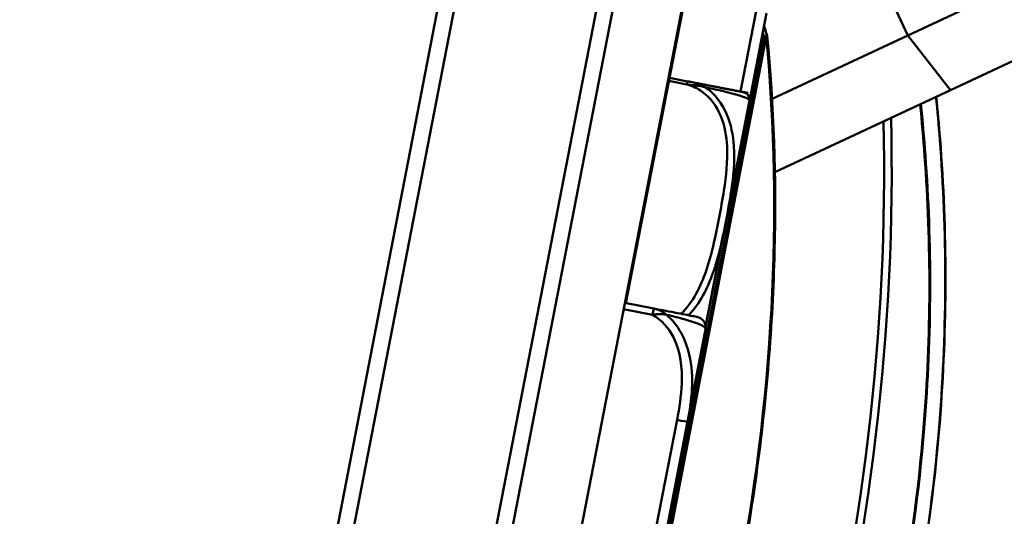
# Model space of a CAD drawing. Header units: inches. Extents: x 0.8 to 72.9, y -7.8 to 49.3.
# Tile 23 of 256: x 17.872 to 19.693, y 18.332 to 19.251. Entities that reach past the tile are written whole.
import ezdxf

# ---------------------------------------------------------------- set-up
doc = ezdxf.new("R2010")
doc.units = ezdxf.units.IN
doc.header["$MEASUREMENT"] = 0
for name, color, linetype, lineweight in [('Dimensions(ROSSANSI)', 7, 'Continuous', 25), ('Visible Edges(ROSSANSI)', 7, 'Continuous', 50), ('Visible Tangent Edges(ROSSANSI)', 7, 'Continuous', 50)]:
    doc.layers.add(name, color=color, linetype=linetype, lineweight=lineweight)
doc.styles.add('DEFAULT-ROSSANSI', font='arial.ttf')
doc.dimstyles.new('DEFAULT-ROSSANSI', dxfattribs={"dimtxt": 1, "dimasz": 0.0984251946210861, "dimexe": 0.125, "dimexo": 0.0625, "dimgap": 0.031496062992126, "dimtad": 0, "dimtih": 1, "dimtoh": 1, "dimrnd": 1e-08, "dimzin": 0, "dimdsep": 46, "dimtxsty": 'DEFAULT-ROSSANSI', "dimcen": 0.09, "dimdle": 0.3937007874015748, "dimclrd": 7, "dimclre": 7, "dimclrt": 179, "dimadec": 0, "dimazin": 0, "dimtfac": 1, "dimtofl": 0, "dimtmove": 0, "dimatfit": 3, "dimfxl": 1, "dimtolj": 1, "dimtzin": 0, "dimlwd": 25, "dimlwe": 25, "dimarcsym": 0})

# ---------------------------------------------------------------- blocks, each defined once
blk = doc.blocks.new('*D9')
at = {"layer": 'Defpoints', "color": 0}
for p in [(21.48965963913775, 26.32498472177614), (16.18905905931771, 4.573228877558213), (19.97922006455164, 2.96830302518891)]:
    blk.add_point(p, dxfattribs=at)
at = {"layer": 'Dimensions(ROSSANSI)', "color": 7, "lineweight": 25}
for p, q in [((21.54721248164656, 26.30061424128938), (28.7105021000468, 23.26735294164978)), ((28.55701770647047, 23.22545950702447), (24.57201403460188, 13.81455401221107)), ((20.01759877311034, 3.058937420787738), (24.00260244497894, 12.46984291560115)), ((16.24661190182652, 4.548858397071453), (20.09432574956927, 2.919562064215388))]:
    blk.add_line(p, q, dxfattribs=at)
at = {"layer": 'Dimensions(ROSSANSI)', "color": 7}
for points in [[(28.54191197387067, 23.23185595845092), (28.57212343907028, 23.21906305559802), (28.59539641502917, 23.3160939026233)], [(20.00249304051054, 3.065333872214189), (20.03270450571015, 3.052540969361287), (19.97922006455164, 2.96830302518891)]]:
    blk.add_solid(points, dxfattribs=at)
at = {"layer": 'Dimensions(ROSSANSI)', "color": 179, "lineweight": 25, "insert": (20.27502990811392, 13.78305794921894), "char_height": 1, "attachment_point": 1, "style": 'DEFAULT-ROSSANSI'}
blk.add_mtext('\\A1;22.10 [561.3]', dxfattribs=at)
blk = doc.blocks.new('*D12')
at = {"layer": 'Defpoints', "color": 0}
for p in [(19.78973006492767, 29.99347239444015), (13.85142236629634, 26.45024069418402), (21.41098131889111, 26.13917956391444), (13.85142236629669, 8.286675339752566)]:
    blk.add_point(p, dxfattribs=at)
at = {"layer": 'Dimensions(ROSSANSI)', "color": 7, "lineweight": 25}
for p, q in [((13.85142236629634, 26.51274069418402), (13.85142236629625, 30.91608683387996)), ((21.43535179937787, 26.19673240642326), (22.67525646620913, 29.12486663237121))]:
    blk.add_line(p, q, dxfattribs=at)
for start, end in [(81.1658467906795, 89.74941123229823), (67.30058876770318, 75.85918718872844)]:
    blk.add_arc((13.85142236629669, 8.286675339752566), 22.50441149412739, start, end, dxfattribs=at)
at = {"layer": 'Dimensions(ROSSANSI)', "color": 7}
for points in [[(13.94981145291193, 30.77446743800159), (13.94988319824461, 30.80727575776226), (13.85142236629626, 30.79108683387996)], [(22.54216080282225, 29.06306104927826), (22.52943399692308, 29.03282168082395), (22.6265155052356, 29.00976094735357)]]:
    blk.add_solid(points, dxfattribs=at)
at = {"layer": 'Dimensions(ROSSANSI)', "color": 179, "lineweight": 25, "insert": (17.33903068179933, 30.85217375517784), "char_height": 1, "attachment_point": 1, "style": 'DEFAULT-ROSSANSI'}
blk.add_mtext('\\A1;23°', dxfattribs=at)

msp = doc.modelspace()

# ---------------------------------------------------------------- linework, layer by layer
at = {"layer": 'Visible Edges(ROSSANSI)'}
for p, q in [((16.16602492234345, 4.783203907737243), (19.46113164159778, 21.81439498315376)), ((16.28874908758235, 4.759459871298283), (19.58385580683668, 21.7906509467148)), ((19.12730490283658, 21.76307229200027), (16.22388412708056, 6.75636136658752)), ((16.25903649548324, 6.780116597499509), (19.15106013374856, 21.72791992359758)), ((19.40436281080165, 21.67891223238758), (16.51233917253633, 6.731108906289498)), ((19.15432078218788, 19.56001389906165), (18.99309323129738, 18.72668816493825)), ((19.95467530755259, 19.42796664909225), (19.5142660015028, 19.22213232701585)), ((20.00760143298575, 19.31472431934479), (19.59281594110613, 19.12086581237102)), ((19.21477424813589, 19.06431573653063), (19.25320177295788, 19.26293343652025)), ((19.26321155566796, 19.10479688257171), (19.5142660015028, 19.22213232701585)), ((19.10709782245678, 19.13701595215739), (19.07373035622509, 19.14347171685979)), ((19.26842402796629, 18.96925459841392), (19.59281594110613, 19.12086581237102)), ((19.14041723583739, 18.68260183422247), (19.22082567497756, 19.09820339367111)), ((19.18163896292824, 18.89305167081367), (19.21477424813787, 19.06431573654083)), ((19.04454668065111, 18.71673321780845), (18.99112964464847, 18.72706806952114)), ((19.04454739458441, 18.71673307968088), (19.04454668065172, 18.71673321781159)), ((19.10693556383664, 18.50693735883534), (19.14007007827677, 18.67819744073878)), ((19.06850803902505, 18.30831965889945), (19.10693556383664, 18.50693735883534))]:
    msp.add_line(p, q, dxfattribs=at)
for centre, radius, start, end in [((19.2441826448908, 19.22003524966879), 0.01, 5.552975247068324, 17.15704518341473), ((19.20761531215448, 19.10353328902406), 0.0137795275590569, 355.5035429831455, 79.04999831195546), ((19.1918357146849, 19.10381222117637), 0.0295275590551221, 349.0500000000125, 354.9220102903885), ((19.09771837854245, 19.11217552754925), 0.1240157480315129, 354.9220102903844, 355.5035429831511), ((19.16231232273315, 18.89679088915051), 0.0196850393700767, 336.1635558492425, 349.050000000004)]:
    msp.add_arc(centre, radius, start, end, dxfattribs=at)
msp.add_open_spline([(19.25373764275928, 19.22298516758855), (19.25205653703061, 19.22843039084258), (19.25035377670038, 19.23386892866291), (19.24862941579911, 19.23930060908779)], degree=3, dxfattribs=at)
for points, knots in [([(18.87012008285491, 17.23616776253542), (18.92967090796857, 17.35079343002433), (18.98379917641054, 17.47305472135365), (19.07916723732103, 17.72819419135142), (19.1204045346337, 17.86106614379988), (19.18842243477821, 18.13235493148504), (19.21520131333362, 18.27076507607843), (19.25327924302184, 18.54784649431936), (19.26457739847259, 18.68651091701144), (19.27125535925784, 18.95880968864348), (19.26663515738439, 19.09243733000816), (19.25413571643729, 19.22100291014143)], [1.080235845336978, 1.080235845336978, 1.080235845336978, 1.080235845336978, 1.276460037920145, 1.276460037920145, 1.472684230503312, 1.472684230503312, 1.66890842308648, 1.66890842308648, 1.865132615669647, 1.865132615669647, 2.061356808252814, 2.061356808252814, 2.061356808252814, 2.061356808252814]), ([(19.21023276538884, 19.11706193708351), (19.21014786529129, 19.11707836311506), (19.21002051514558, 19.11710300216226), (19.20550903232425, 19.1179758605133), (19.19988730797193, 19.11906352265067), (19.1859800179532, 19.12175423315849), (19.15252870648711, 19.12822621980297), (19.13935259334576, 19.13077546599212), (19.12342352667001, 19.1338573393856), (19.10709782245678, 19.13701595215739)], [1.031540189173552, 1.031540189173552, 1.031540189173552, 1.031540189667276, 1.28942523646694, 1.28942523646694, 1.28942523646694, 1.610773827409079, 1.610773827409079, 1.610773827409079, 1.737349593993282, 1.737349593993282, 1.737349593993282, 1.737349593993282]), ([(18.73844500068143, 16.55462240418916), (18.79514569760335, 16.61817860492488), (18.85077591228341, 16.68543637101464), (18.96530037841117, 16.83612959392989), (19.02380885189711, 16.92052799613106), (19.13545443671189, 17.09963870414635), (19.18857412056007, 17.19435382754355), (19.31323655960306, 17.44610716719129), (19.37969491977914, 17.60993900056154), (19.46944822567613, 17.89815390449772), (19.49971935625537, 18.01810048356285), (19.52318437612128, 18.13938251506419), (19.5466493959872, 18.26066454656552), (19.56330135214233, 18.38324609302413), (19.58752561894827, 18.68413921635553), (19.58697041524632, 18.86093648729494), (19.57177040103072, 19.05653455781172), (19.56942058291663, 19.0827070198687), (19.56678089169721, 19.10869332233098)], [0.2057026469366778, 0.2057026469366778, 0.2057026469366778, 0.2057026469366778, 1.01733018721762, 1.01733018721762, 1.924013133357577, 1.924013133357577, 2.830701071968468, 2.830701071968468, 4.215232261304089, 4.215232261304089, 5.153713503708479, 5.153713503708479, 5.153713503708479, 6.092194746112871, 6.092194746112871, 7.476725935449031, 7.476725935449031, 7.692282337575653, 7.692282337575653, 7.692282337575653, 7.692282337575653]), ([(19.04454739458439, 18.71673307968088), (19.05244582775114, 18.71520487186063), (19.05988431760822, 18.71376562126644), (19.07455399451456, 18.71092716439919), (19.08162231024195, 18.70955946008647), (19.09528194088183, 18.70691625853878), (19.1013860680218, 18.7057350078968), (19.11181721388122, 18.70371626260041), (19.11566595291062, 18.70297130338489), (19.12106615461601, 18.7019258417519), (19.12262503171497, 18.70162390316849), (19.123875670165, 18.70138145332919), (19.12412406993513, 18.70133325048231), (19.12436548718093, 18.70128631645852), (19.12442272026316, 18.70127517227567), (19.12449604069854, 18.7012608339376), (19.12451567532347, 18.70125700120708), (19.12457125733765, 18.70124600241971), (19.12458871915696, 18.70124261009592), (19.12467851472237, 18.70122442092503), (19.12470825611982, 18.70121866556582), (19.1248570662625, 18.70118712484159), (19.12489753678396, 18.70117851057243), (19.12498983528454, 18.70115826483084), (19.12502393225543, 18.70115072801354), (19.12513040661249, 18.70112675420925), (19.12520932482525, 18.70110894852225), (19.12546015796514, 18.7010486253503), (19.12560030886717, 18.70101581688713), (19.12611537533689, 18.70087574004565), (19.12636089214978, 18.70081494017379), (19.12739967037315, 18.70046715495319), (19.12785325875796, 18.70036514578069), (19.13005434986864, 18.69929961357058), (19.13100214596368, 18.69895622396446), (19.13393486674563, 18.69658551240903), (19.1349603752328, 18.69570399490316), (19.13686941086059, 18.69327491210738), (19.13758148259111, 18.69224655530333), (19.13922863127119, 18.68902236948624), (19.14016373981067, 18.6864448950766), (19.1404941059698, 18.68166739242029), (19.14040183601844, 18.67991223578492), (19.14007010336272, 18.67819757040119)], [-0.7963802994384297, -0.7963802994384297, -0.7963802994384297, -0.7963802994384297, -0.7327372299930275, -0.7327372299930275, -0.6587667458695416, -0.6587667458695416, -0.5649303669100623, -0.5649303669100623, -0.4570450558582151, -0.4570450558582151, -0.3491597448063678, -0.3491597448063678, -0.3030567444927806, -0.3030567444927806, -0.280005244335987, -0.280005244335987, -0.2684794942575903, -0.2684794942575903, -0.2627166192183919, -0.2627166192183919, -0.2598351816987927, -0.2598351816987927, -0.2590228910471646, -0.2590228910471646, -0.2586486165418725, -0.2586486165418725, -0.2581024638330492, -0.2581024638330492, -0.2576475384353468, -0.2576475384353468, -0.2573440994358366, -0.2573440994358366, -0.2571489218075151, -0.2571489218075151, -0.2570513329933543, -0.2570513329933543, -0.2570136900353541, -0.2570136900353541, -0.2569943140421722, -0.2569943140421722, -0.2569675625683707, -0.2569675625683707, -0.2569537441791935, -0.2569537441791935, -0.2569537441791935, -0.2569537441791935])]:
    msp.add_open_spline(points, degree=3, knots=knots, dxfattribs=at)
at = {"layer": 'Visible Tangent Edges(ROSSANSI)'}
for p, q in [((19.45075465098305, 19.35802312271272), (19.5142660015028, 19.22213232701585)), ((19.23387513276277, 19.26667265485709), (19.20512058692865, 19.11805101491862)), ((19.5142660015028, 19.22213232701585), (19.59281594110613, 19.12086581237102)), ((19.24881531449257, 19.21913894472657), (18.86587885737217, 17.23988166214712)), ((18.86941520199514, 17.23919746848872), (19.25235165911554, 19.21845475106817)), ((19.25235165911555, 19.21845475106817), (19.24881531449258, 19.21913894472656)), ((19.07260859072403, 19.13767372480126), (19.10597605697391, 19.13121796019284)), ((19.10597605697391, 19.13121796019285), (19.10709782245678, 19.13701595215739)), ((19.14038467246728, 18.68324917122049), (19.22124738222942, 19.10119868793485)), ((19.21428748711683, 19.06440991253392), (19.21477424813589, 19.06431573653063)), ((18.98888616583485, 18.71547235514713), (19.04230320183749, 18.70513750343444)), ((19.04230320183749, 18.70513750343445), (19.04454668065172, 18.71673321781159)), ((19.08760901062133, 18.51067702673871), (19.04918148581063, 18.31205932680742))]:
    msp.add_line(p, q, dxfattribs=at)
msp.add_arc((17.20448571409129, 18.5879923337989), 2.139539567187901, 17.15704518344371, 17.38426814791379, dxfattribs=at)
for centre, major_axis, ratio, start_param, end_param in [((19.2441826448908, 19.22003524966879), (0.0095549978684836, 0.002949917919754), 0.244484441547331, 5.141663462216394, 6.283185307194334), ((19.24418264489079, 19.22003524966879), (0.0099530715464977, 0.000967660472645), 0.3919958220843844, 5.635983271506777, 6.283185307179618), ((18.03310086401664, 18.4276761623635), (-0.4064104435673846, -2.100585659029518), 0.5547001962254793, 1.080235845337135, 2.061356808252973), ((18.05760790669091, 18.42293466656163), (-0.4652956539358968, -2.404941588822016), 0.5547001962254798, 0.9763977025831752, 1.945595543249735), ((18.06577692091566, 18.421354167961), (0.4671951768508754, 2.414759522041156), 0.5547001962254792, 4.117990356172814, 5.089501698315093), ((19.08760892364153, 18.51067657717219), (0.0193266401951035, -0.003739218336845), 2.32614940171e-05, 8.48214857e-08, 1.570796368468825)]:
    msp.add_ellipse(centre, major_axis=major_axis, ratio=ratio, start_param=start_param, end_param=end_param, dxfattribs=at)
for points, knots in [([(19.10597605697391, 19.13121796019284), (19.11605920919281, 19.12866769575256), (19.12573429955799, 19.12402951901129), (19.13413179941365, 19.11791940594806), (19.14961706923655, 19.10665215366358), (19.16112393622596, 19.09026338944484), (19.16842686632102, 19.07241162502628), (19.17572979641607, 19.05455986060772), (19.17905888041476, 19.03537631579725), (19.18006092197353, 19.01621307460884), (19.18147922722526, 18.98908912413), (19.17837606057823, 18.96189107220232), (19.17421951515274, 18.93512871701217), (19.17162167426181, 18.91840224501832), (19.16857634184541, 18.90175525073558), (19.16536204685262, 18.88514174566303), (19.15893345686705, 18.85191473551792), (19.15229017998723, 18.81871619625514), (19.14137555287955, 18.78649356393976), (19.13143532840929, 18.75714760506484), (19.11687509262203, 18.72765436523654), (19.09480258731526, 18.70663297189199)], [0.325730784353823, 0.325730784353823, 0.325730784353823, 0.325730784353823, 0.404773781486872, 0.404773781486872, 0.404773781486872, 0.5505317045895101, 0.5505317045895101, 0.5505317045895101, 0.6962896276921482, 0.6962896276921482, 0.6962896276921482, 0.9025976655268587, 0.9025976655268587, 0.9025976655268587, 1.031540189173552, 1.031540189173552, 1.031540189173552, 1.289425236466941, 1.289425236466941, 1.289425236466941, 1.524287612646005, 1.524287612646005, 1.524287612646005, 1.524287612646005]), ([(19.10597605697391, 19.13121796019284), (19.10793477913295, 19.13092419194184), (19.10991273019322, 19.13067918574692), (19.11371795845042, 19.13025509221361), (19.11554142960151, 19.13007119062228), (19.11853119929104, 19.12976394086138), (19.1196874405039, 19.12964374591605), (19.121574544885, 19.12943688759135), (19.12230230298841, 19.12935456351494), (19.12449097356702, 19.12909574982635), (19.12595693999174, 19.12890739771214), (19.12977179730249, 19.12835506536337), (19.13212516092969, 19.12795322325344), (19.13649975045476, 19.12702542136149), (19.13852299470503, 19.12652196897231), (19.14049775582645, 19.12592928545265)], [-0.0844807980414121, -0.0844807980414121, -0.0844807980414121, -0.0844807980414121, -0.0694379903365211, -0.0694379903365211, -0.0558782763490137, -0.0558782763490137, -0.0474034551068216, -0.0474034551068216, -0.0421066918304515, -0.0421066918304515, -0.0315131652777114, -0.0315131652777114, -0.0145635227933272, -0.0145635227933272, 0.000267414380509, 0.000267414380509, 0.000267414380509, 0.000267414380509]), ([(19.14049775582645, 19.12592928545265), (19.1386290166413, 19.12706995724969), (19.13670649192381, 19.12809399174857), (19.13253417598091, 19.13006727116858), (19.13028027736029, 19.13098321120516), (19.12661147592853, 19.13229045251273), (19.12519796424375, 19.13274992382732), (19.12308186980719, 19.13338385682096), (19.12237728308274, 19.13358594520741), (19.12054769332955, 19.13409007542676), (19.11942415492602, 19.13437929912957), (19.11651199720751, 19.13508769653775), (19.11472897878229, 19.13548068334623), (19.11099232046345, 19.13625918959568), (19.1090406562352, 19.13664006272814), (19.10709782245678, 19.13701595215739)], [-0.000267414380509, -0.000267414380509, -0.000267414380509, -0.000267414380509, 0.0145635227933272, 0.0145635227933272, 0.0315131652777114, 0.0315131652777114, 0.0421066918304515, 0.0421066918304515, 0.0474034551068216, 0.0474034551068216, 0.0558782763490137, 0.0558782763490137, 0.0694379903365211, 0.0694379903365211, 0.0844807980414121, 0.0844807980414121, 0.0844807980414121, 0.0844807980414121]), ([(19.1083173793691, 18.70383207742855), (19.1297226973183, 18.72564404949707), (19.14406786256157, 18.75431888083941), (19.15388903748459, 18.78225492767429), (19.165598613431, 18.81556247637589), (19.17233161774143, 18.84908252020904), (19.17880496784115, 18.88254087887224), (19.18204164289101, 18.89927005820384), (19.1850889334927, 18.91604052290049), (19.18766004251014, 18.93304122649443), (19.19177381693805, 18.96024235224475), (19.19477611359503, 18.98831391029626), (19.19280344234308, 19.01687937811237), (19.19140973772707, 19.03706106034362), (19.18745030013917, 19.05753533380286), (19.17906942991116, 19.07676536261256), (19.17074532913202, 19.09586513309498), (19.15781366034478, 19.11359236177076), (19.14049775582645, 19.12592928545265)], [-1.505721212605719, -1.505721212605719, -1.505721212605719, -1.505721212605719, -1.289425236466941, -1.289425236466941, -1.289425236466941, -1.031540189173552, -1.031540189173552, -1.031540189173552, -0.9025976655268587, -0.9025976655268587, -0.9025976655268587, -0.6962896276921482, -0.6962896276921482, -0.6962896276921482, -0.5505317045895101, -0.5505317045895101, -0.5505317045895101, -0.405761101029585, -0.405761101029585, -0.405761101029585, -0.405761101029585]), ([(19.14049775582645, 19.12592928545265), (19.14658310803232, 19.12464061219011), (19.15239877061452, 19.12337735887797), (19.15781968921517, 19.12216789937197), (19.19524557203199, 19.11381782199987), (19.21048658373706, 19.10869908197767), (19.21648757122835, 19.10580365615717), (19.22130341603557, 19.10348005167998), (19.22135242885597, 19.10245300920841), (19.22135242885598, 19.10245300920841)], [-1.657319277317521, -1.657319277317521, -1.657319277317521, -1.657319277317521, -1.610773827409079, -1.610773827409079, -1.610773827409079, -1.28942523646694, -1.28942523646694, -1.28942523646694, -1.031540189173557, -1.031540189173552, -1.031540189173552, -1.031540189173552]), ([(19.56627843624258, 19.10845841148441), (19.56895340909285, 19.08216100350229), (19.57133133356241, 19.05567250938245), (19.58650475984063, 18.85999486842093), (19.58703824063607, 18.68344987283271), (19.56282778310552, 18.38298366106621), (19.54619511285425, 18.26057540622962), (19.52276310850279, 18.13946401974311), (19.49933110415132, 18.01835263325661), (19.46910671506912, 17.89857403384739), (19.37949982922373, 17.61076038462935), (19.31315571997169, 17.44715451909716), (19.18871429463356, 17.19574227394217), (19.13569028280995, 17.1011537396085), (19.02424787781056, 16.92227799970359), (18.96584687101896, 16.83798798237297), (18.85153386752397, 16.68748326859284), (18.79600682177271, 16.6203073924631), (18.73941149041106, 16.556826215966)], [-7.695216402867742, -7.695216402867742, -7.695216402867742, -7.695216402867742, -7.476725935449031, -7.476725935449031, -6.092194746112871, -6.092194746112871, -5.153713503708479, -5.153713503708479, -5.153713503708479, -4.215232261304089, -4.215232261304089, -2.830701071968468, -2.830701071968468, -1.924013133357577, -1.924013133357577, -1.01733018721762, -1.01733018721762, -0.2057026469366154, -0.2057026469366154, -0.2057026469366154, -0.2057026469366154]), ([(19.53683023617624, 19.09469359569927), (19.54010095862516, 19.06307842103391), (19.54293398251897, 19.03117394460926), (19.55725567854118, 18.83683537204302), (19.55735767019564, 18.66751286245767), (19.53374922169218, 18.37900024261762), (19.51768400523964, 18.26128744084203), (19.49514794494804, 18.14480685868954), (19.47261188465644, 18.02832627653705), (19.44361233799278, 17.91311594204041), (19.35790543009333, 17.63661781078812), (19.29465557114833, 17.47955228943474), (19.1752051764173, 17.23588269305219), (19.12361728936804, 17.14305459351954), (19.01518252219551, 16.96752302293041), (18.95835363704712, 16.88481695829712), (18.85097048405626, 16.74221538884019), (18.8009997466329, 16.68083892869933), (18.75011327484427, 16.62256981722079)], [2.471691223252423, 2.471691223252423, 2.471691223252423, 2.471691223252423, 2.735767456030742, 2.735767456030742, 4.066581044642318, 4.066581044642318, 4.970622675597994, 4.970622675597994, 4.970622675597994, 5.87466430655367, 5.87466430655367, 7.205477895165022, 7.205477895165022, 8.095733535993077, 8.095733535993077, 8.985984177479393, 8.985984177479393, 9.724260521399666, 9.724260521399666, 9.724260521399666, 9.724260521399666]), ([(18.75041047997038, 16.61974231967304), (18.80135660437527, 16.67812040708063), (18.85138604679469, 16.73960961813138), (18.95889592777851, 16.88246870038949), (19.01579226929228, 16.96532133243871), (19.12435714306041, 17.1411585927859), (19.17600766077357, 17.23414580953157), (19.29560591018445, 17.47822723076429), (19.35893682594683, 17.63555313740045), (19.44476123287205, 17.91250351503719), (19.47380315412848, 18.02790071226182), (19.49637559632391, 18.14456933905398), (19.51894803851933, 18.26123796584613), (19.53504363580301, 18.37913995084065), (19.55871174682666, 18.66811600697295), (19.55863166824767, 18.83771034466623), (19.54433703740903, 19.03215513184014), (19.5415267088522, 19.06390697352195), (19.53828370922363, 19.09537294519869)], [-9.724260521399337, -9.724260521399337, -9.724260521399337, -9.724260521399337, -8.985984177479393, -8.985984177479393, -8.095733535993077, -8.095733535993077, -7.205477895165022, -7.205477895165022, -5.87466430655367, -5.87466430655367, -4.970622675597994, -4.970622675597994, -4.970622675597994, -4.066581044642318, -4.066581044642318, -2.735767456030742, -2.735767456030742, -2.473393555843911, -2.473393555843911, -2.473393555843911, -2.473393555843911]), ([(19.06793834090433, 18.70522707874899), (19.06667593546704, 18.70632874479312), (19.06537164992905, 18.70735061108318), (19.06252211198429, 18.70937333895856), (19.06096951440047, 18.71035021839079), (19.0584171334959, 18.71178083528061), (19.05742890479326, 18.71229296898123), (19.05594201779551, 18.71300528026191), (19.05544541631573, 18.71323350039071), (19.05415284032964, 18.71380307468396), (19.0533560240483, 18.71413014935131), (19.05128503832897, 18.71492030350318), (19.05001185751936, 18.71534712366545), (19.04733628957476, 18.71612595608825), (19.04593542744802, 18.71646451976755), (19.04454739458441, 18.71673307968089)], [-0.0002319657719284, -0.0002319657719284, -0.0002319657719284, -0.0002319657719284, 0.0091309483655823, 0.0091309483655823, 0.0198314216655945, 0.0198314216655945, 0.0265192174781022, 0.0265192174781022, 0.029863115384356, 0.029863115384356, 0.0352133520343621, 0.0352133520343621, 0.0437737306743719, 0.0437737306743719, 0.053268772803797, 0.053268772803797, 0.053268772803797, 0.053268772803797]), ([(19.04230320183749, 18.70513750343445), (19.0437929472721, 18.70539342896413), (19.04530213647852, 18.70561348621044), (19.0481948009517, 18.70595542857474), (19.04957559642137, 18.70608482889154), (19.05182884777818, 18.70623673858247), (19.05269752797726, 18.70628110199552), (19.0541095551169, 18.7063289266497), (19.05465274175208, 18.70634148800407), (19.05628122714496, 18.70636104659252), (19.05736639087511, 18.70634993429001), (19.06017691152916, 18.70625354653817), (19.06189421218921, 18.70612795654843), (19.06506259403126, 18.7057532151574), (19.06651974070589, 18.70552143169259), (19.06793834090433, 18.70522707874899)], [-0.0532704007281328, -0.0532704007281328, -0.0532704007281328, -0.0532704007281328, -0.0437737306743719, -0.0437737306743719, -0.0352133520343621, -0.0352133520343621, -0.029863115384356, -0.029863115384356, -0.0265192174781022, -0.0265192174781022, -0.0198314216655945, -0.0198314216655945, -0.0091309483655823, -0.0091309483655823, 0.0002319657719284, 0.0002319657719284, 0.0002319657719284, 0.0002319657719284]), ([(19.04230320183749, 18.70513750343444), (19.05914673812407, 18.6960379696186), (19.07229371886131, 18.68077615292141), (19.08088416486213, 18.66361265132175), (19.09410838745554, 18.637190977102), (19.09738313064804, 18.60689326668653), (19.0962314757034, 18.57750099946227), (19.09535274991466, 18.55507436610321), (19.0918650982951, 18.53267517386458), (19.08760901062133, 18.51067702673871)], [-0.7968223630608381, -0.7968223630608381, -0.7968223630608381, -0.7968223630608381, -0.6514613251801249, -0.6514613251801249, -0.6514613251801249, -0.4276910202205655, -0.4276910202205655, -0.4276910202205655, -0.2569517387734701, -0.2569517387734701, -0.2569517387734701, -0.2569517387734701]), ([(19.06793834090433, 18.70522707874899), (19.08054590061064, 18.70229208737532), (19.09206162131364, 18.6994036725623), (19.12123626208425, 18.69123121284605), (19.13128664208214, 18.6869643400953), (19.13967478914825, 18.68137638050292), (19.14066235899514, 18.67951737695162), (19.14007007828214, 18.67819744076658)], [-0.7478144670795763, -0.7478144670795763, -0.7478144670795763, -0.7478144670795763, -0.6493252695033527, -0.6493252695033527, -0.4276910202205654, -0.4276910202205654, -0.2569537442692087, -0.2569537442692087, -0.2569537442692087, -0.2569537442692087]), ([(19.10693556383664, 18.50693735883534), (19.11475788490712, 18.54664721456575), (19.12003044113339, 18.58878459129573), (19.1038957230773, 18.65877296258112), (19.090444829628, 18.68625029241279), (19.06793834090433, 18.70522707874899)], [0.2569517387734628, 0.2569517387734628, 0.2569517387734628, 0.2569517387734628, 0.5559983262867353, 0.5559983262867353, 0.7482818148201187, 0.7482818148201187, 0.7482818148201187, 0.7482818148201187])]:
    msp.add_open_spline(points, degree=3, knots=knots, dxfattribs=at)
for points in [[(19.2096019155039, 19.03940169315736), (19.21157369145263, 19.04765708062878), (19.21327946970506, 19.05595703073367), (19.21477424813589, 19.06431573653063)], [(19.18163896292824, 18.89305167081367), (19.18157236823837, 18.89255771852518), (19.18137279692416, 18.89204998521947), (19.18093749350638, 18.89156098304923)]]:
    msp.add_open_spline(points, degree=3, dxfattribs=at)

# ---------------------------------------------------------------- dimensions: what is measured, and where the dimension line sits
at = {"layer": 'Dimensions(ROSSANSI)', "color": 7, "lineweight": 25}
dim = msp.add_angular_dim_3p(base=(19.78973006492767, 29.99347239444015), center=(13.85142236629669, 8.286675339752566), p1=(21.41098131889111, 26.13917956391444), p2=(13.85142236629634, 26.45024069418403), dimstyle='DEFAULT-ROSSANSI', override={"dimadec": 0, "dimtp": 0, "dimtm": 0, "dimtdec": 0}, dxfattribs=at)
dim.commit()
dim.dimension.update_dxf_attribs({"geometry": '*D12', "text_midpoint": (18.32845769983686, 30.34125970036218), "dimtype": 165})
dim = msp.add_linear_dim(base=(19.97922006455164, 2.96830302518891), p1=(21.48965963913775, 26.32498472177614), p2=(16.18905905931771, 4.573228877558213), angle=67.05000000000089, dimstyle='DEFAULT-ROSSANSI', override={"dimdec": 2, "dimtp": 0, "dimtm": 0, "dimtdec": 2, "dimatfit": 1}, dxfattribs=at)
dim.commit()
dim.dimension.update_dxf_attribs({"geometry": '*D9', "text_midpoint": (24.28730823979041, 13.14219846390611), "dimtype": 160})

doc.saveas('drawing.dxf')
